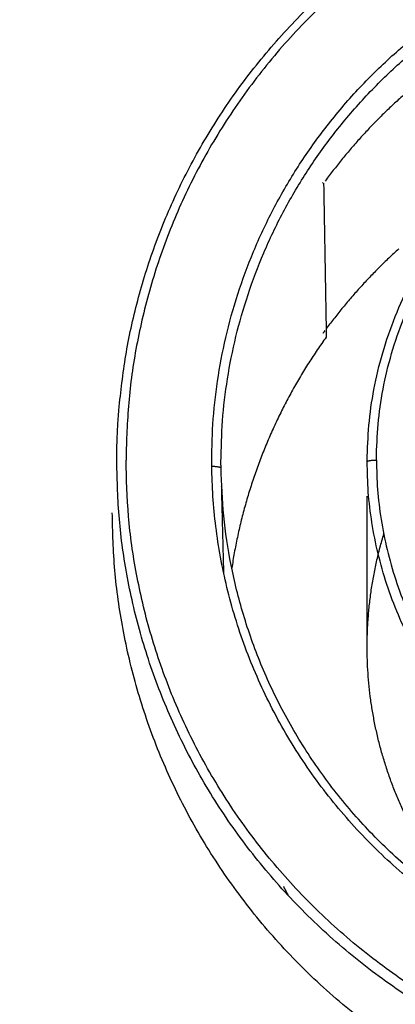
# Model space of a CAD drawing. Header units: millimetres. Extents: x 9946 to 11276, y -3292 to -1962.
# Tile 124 of 170: x 11043 to 11051, y -2285 to -2264. Entities that reach past the tile are written whole.
import ezdxf

# ---------------------------------------------------------------- set-up
doc = ezdxf.new("R2010")
doc.units = ezdxf.units.MM
doc.layers.add('ROXX NEO lite', color=7, linetype='Continuous', true_color=0x000000)
doc.dimstyles.get("Standard").update_dxf_attribs({"dimscale": 10, "dimtxt": 2.5, "dimasz": 3, "dimexe": 1, "dimexo": 0.5, "dimgap": 0.8, "dimtad": 1, "dimtoh": 1, "dimdec": 1, "dimzin": 1, "dimdsep": 46, "dimtxsty": 'Standard', "dimblk": 'OPEN90', "dimcen": 2.5, "dimadec": 1, "dimazin": 1, "dimtfac": 1, "dimtdec": 4, "dimtix": 1, "dimtofl": 0, "dimtmove": 1, "dimatfit": 3, "dimldrblk": 'OPEN90', "dimfxl": 1, "dimtolj": 1, "dimtzin": 1, "dimarcsym": 0})

# ---------------------------------------------------------------- blocks, each defined once
blk = doc.blocks.new('*D2')
at = {"layer": 'Defpoints', "color": 0}
for p in [(10752.196, -2185.885), (11119.696, -2185.885), (11119.696, -2408.445)]:
    blk.add_point(p, dxfattribs=at)
at = {"layer": 'ROXX NEO lite', "color": 0, "lineweight": -2}
for p, q in [((10752.196, -2191.886), (10752.196, -2411.446)), ((11119.696, -2191.886), (11119.696, -2411.446)), ((10758.197, -2408.445), (11113.695, -2408.445))]:
    blk.add_line(p, q, dxfattribs=at)
at = {"layer": 'ROXX NEO lite', "color": 0}
for points in [[(10758.197, -2407.445), (10758.197, -2409.445), (10752.196, -2408.445)], [(11113.695, -2409.445), (11113.695, -2407.445), (11119.696, -2408.445)]]:
    blk.add_solid(points, dxfattribs=at)
at = {"layer": 'ROXX NEO lite', "color": 0, "insert": (10935.946, -2401.544), "char_height": 9.0015, "attachment_point": 5}
blk.add_mtext('\\A1;367.5', dxfattribs=at)

msp = doc.modelspace()

# ---------------------------------------------------------------- linework, layer by layer
at = {"layer": 'ROXX NEO lite', "color": 18, "lineweight": -3, "true_color": 0x000000}
for points, weights in [([(11045.238, -2272.501), (11046.357, -2259.827), (11059.338, -2259.827)], [1, 0.736963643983, 1]), ([(11047.235, -2273.792), (11047.128, -2264.597), (11056.188, -2262.204)], [1, 0.790335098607, 1]), ([(11047.434, -2273.697), (11047.434, -2264.772), (11056.224, -2262.437)], [1, 0.79422201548, 1]), ([(11053.111, -2264.515), (11051.077, -2265.741), (11049.684, -2267.642)], [1, 0.980149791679, 0.999479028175]), ([(11051.268, -2269.107), (11050.405, -2269.887), (11049.713, -2270.818)], [0.990081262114, 0.989674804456, 0.99889471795]), ([(11049.672, -2270.874), (11049.653, -2270.9), (11049.634, -2270.925)], [0.999465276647, 0.999728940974, 1]), ([(11049.705, -2271.007), (11048.079, -2273.26), (11047.666, -2275.99)], [1, 0.964303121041, 0.98283215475]), ([(11045.186, -2273.519), (11045.193, -2273.009), (11045.238, -2272.501)], [1, 0.999324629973, 1]), ([(11045.185, -2273.697), (11045.185, -2273.608), (11045.186, -2273.519)], [1, 0.999979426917, 1]), ([(11045.386, -2273.482), (11045.385, -2273.572), (11045.385, -2273.662)], [1, 0.999978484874, 1]), ([(11050.788, -2273.657), (11050.788, -2273.596), (11050.789, -2273.535)], [1, 0.99997315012, 1]), ([(11059.338, -2287.566), (11045.185, -2287.566), (11045.185, -2273.697)], [1, 0.707106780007, 1]), ([(11047.435, -2273.829), (11047.434, -2273.763), (11047.434, -2273.697)], [1, 0.999983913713, 1]), ([(11050.588, -2273.697), (11050.588, -2273.634), (11050.589, -2273.572)], [1, 0.99997315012, 1]), ([(11050.588, -2273.697), (11050.588, -2273.657), (11050.788, -2273.657)], [1, 0.707106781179, 1]), ([(11047.235, -2273.792), (11047.433, -2273.79), (11047.435, -2273.829)], [1, 0.708955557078, 1]), ([(11059.338, -2288.758), (11045.088, -2288.758), (11045.088, -2274.794)], [1, 0.7071067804, 1]), ([(11050.588, -2277.685), (11050.588, -2276.44), (11050.949, -2275.248)], [1, 0.981286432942, 0.983197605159]), ([(11051.822, -2282.074), (11050.588, -2280.046), (11050.588, -2277.685)], [1, 0.96411138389, 1]), ([(11048.781, -2282.85), (11048.831, -2282.947), (11048.883, -2283.044)], [0.986582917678, 0.987392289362, 0.988290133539])]:
    msp.add_rational_spline(points, weights, degree=2, dxfattribs=at)
for points, weights, knots in [([(11073.292, -2273.653), (11073.288, -2260.069), (11059.426, -2259.984), (11045.564, -2259.899), (11045.386, -2273.482)], [1, 0.709422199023, 1, 0.709422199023, 1], [0, 0, 0, 21.826541, 21.826541, 43.653081, 43.653081, 43.653081]), ([(11050.589, -2273.572), (11050.717, -2265.061), (11059.403, -2265.123), (11068.088, -2265.186), (11068.088, -2273.697)], [1, 0.709692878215, 1, 0.709692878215, 1], [-27.360695, -27.360695, -27.360695, -13.680348, -13.680348, 0, 0, 0]), ([(11050.789, -2273.535), (11050.914, -2265.218), (11059.401, -2265.279), (11067.888, -2265.34), (11067.888, -2273.657)], [1, 0.709692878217, 1, 0.709692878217, 1], [-26.735308, -26.735308, -26.735308, -13.367654, -13.367654, 0, 0, 0]), ([(11073.291, -2273.833), (11073.113, -2287.416), (11059.251, -2287.33), (11045.389, -2287.245), (11045.385, -2273.662)], [1, 0.709425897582, 1, 0.709425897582, 1], [-43.652788, -43.652788, -43.652788, -21.826394, -21.826394, 0, 0, 0]), ([(11071.243, -2273.697), (11071.243, -2285.297), (11059.406, -2285.363), (11047.569, -2285.428), (11047.435, -2273.829)], [1, 0.709109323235, 1, 0.709109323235, 1], [-37.264751, -37.264751, -37.264751, -18.632375, -18.632375, 0, 0, 0]), ([(11066.855, -2278.086), (11063.443, -2283.698), (11057.016, -2281.964), (11050.588, -2280.23), (11050.588, -2273.697)], [1, 0.795443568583, 1, 0.795443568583, 1], [-22.787001, -22.787001, -22.787001, -11.3935, -11.3935, 0, 0, 0]), ([(11050.788, -2273.657), (11050.788, -2280.041), (11057.069, -2281.735), (11063.349, -2283.43), (11066.683, -2277.946)], [1, 0.795443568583, 1, 0.795443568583, 1], [0, 0, 0, 11.133078, 11.133078, 22.266155, 22.266155, 22.266155]), ([(11062.488, -2285.11), (11056.761, -2286.623), (11052.031, -2283.114), (11047.302, -2279.605), (11047.235, -2273.792)], [1, 0.897962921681, 1, 0.897962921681, 1], [0, 0, 0, 11.031709, 11.031709, 22.063419, 22.063419, 22.063419])]:
    msp.add_rational_spline(points, weights, degree=2, knots=knots, dxfattribs=at)
for points, degree in [([(11049.634, -2267.692), (11049.634, -2267.684), (11049.634, -2267.676)], 2), ([(11049.648, -2267.692), (11049.654, -2268.06), (11049.667, -2268.797), (11049.686, -2269.902), (11049.698, -2270.639), (11049.705, -2271.007)], 3), ([(11047.497, -2276.119), (11047.472, -2275.171), (11047.448, -2274.223)], 2), ([(11050.588, -2277.685), (11050.588, -2276.06), (11050.588, -2274.435)], 2)]:
    msp.add_open_spline(points, degree=degree, dxfattribs=at)

# ---------------------------------------------------------------- dimensions: what is measured, and where the dimension line sits
at = {"layer": 'ROXX NEO lite', "color": 5, "true_color": 0x0000ff}
dim = msp.add_linear_dim(base=(11119.696, -2408.445), p1=(10752.196, -2185.885), p2=(11119.696, -2185.885), dimstyle='Standard', override={"dimscale": 3.0005, "dimtxt": 3, "dimasz": 2, "dimexe": 1, "dimexo": 2, "dimgap": 0.8, "dimtad": 1, "dimtih": 0, "dimtoh": 0, "dimdec": 1, "dimlfac": 1, "dimzin": 1, "dimtxsty": 'Standard', "dimsah": 0, "dimcen": 2.5, "dimadec": 1, "dimazin": 1, "dimtix": 0, "dimtmove": 0, "dimtzin": 1}, dxfattribs=at)
dim.commit()
dim.dimension.update_dxf_attribs({"geometry": '*D2', "text_midpoint": (10935.946, -2401.544)})

doc.saveas('drawing.dxf')
